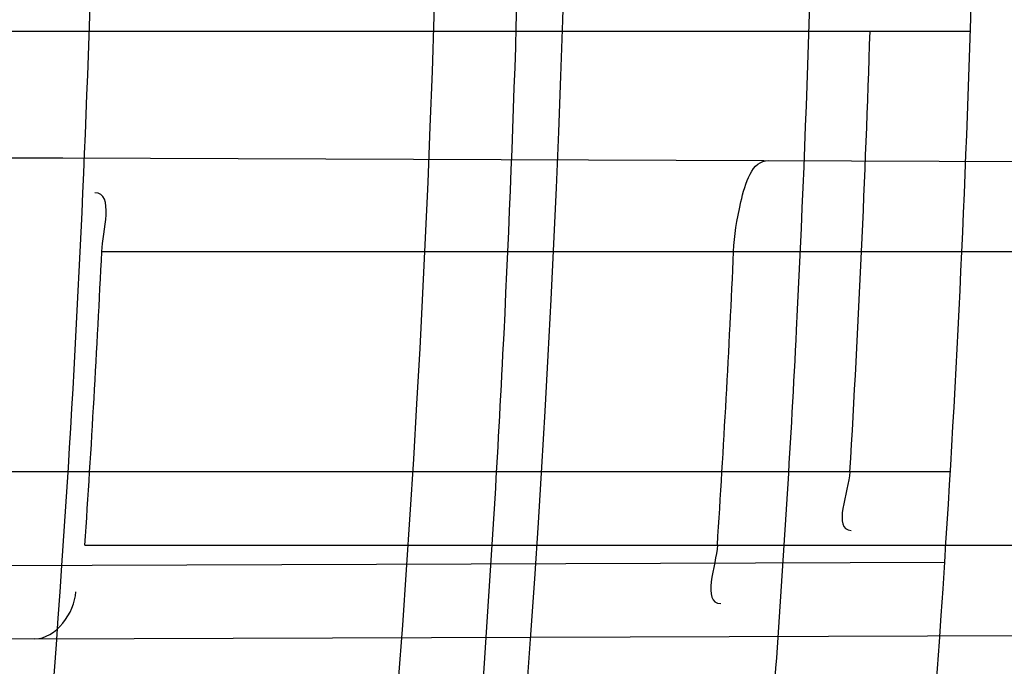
# Model space of a CAD drawing. Header units: millimetres. Extents: x 0 to 297, y 0 to 210.
# Tile 92 of 256: x 143.4917 to 143.5185, y 93.3781 to 93.3957. Entities that reach past the tile are written whole.
import ezdxf

# ---------------------------------------------------------------- set-up
doc = ezdxf.new("R2010")
doc.units = ezdxf.units.MM
doc.header["$LTSCALE"] = 16.335
doc.layers.get('0').update_dxf_attribs({"linetype": 'CONTINUOUS'})
for name, color, linetype in [('01_GLOBAL', 7, 'CONTINUOUS'), ('INTFCLR_1', 7, 'CONTINUOUS'), ('INTFCLR_144815', 7, 'CONTINUOUS')]:
    doc.layers.add(name, color=color, linetype=linetype)

msp = doc.modelspace()

# ---------------------------------------------------------------- linework, layer by layer
at = {"color": 7, "linetype": 'Continuous'}
msp.add_circle((144.2368034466, 92.193132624), 3.04, dxfattribs=at)
at = {"color": 9, "linetype": 'Continuous'}
msp.add_arc((144.2368034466, 92.193132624), 3.001038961, 92.9674534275, 177.0325465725, dxfattribs=at)
at = {"layer": '01_GLOBAL', "color": 7, "linetype": 'Continuous'}
msp.add_circle((144.2368034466, 92.193132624), 3.08, dxfattribs=at)
at = {"layer": 'INTFCLR_1', "color": 9, "linetype": 'Continuous'}
for p, q in [((143.4899738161, 93.39535628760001), (143.5175992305, 93.39535628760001)), ((143.4928620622, 93.3919031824), (143.5601343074, 93.39166835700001)), ((143.4939279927, 93.38935628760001), (143.5600134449, 93.38935628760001)), ((143.5170547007, 93.38335628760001), (143.4893922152, 93.38335628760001)), ((143.4934684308, 93.3813562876), (143.5596161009, 93.3813562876)), ((143.4899745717, 93.3807993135), (143.5169024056, 93.3808933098)), ((143.4921062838, 93.37880675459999), (143.5595071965, 93.37904202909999))]:
    msp.add_line(p, q, dxfattribs=at)
at = {"layer": 'INTFCLR_1', "color": 6, "linetype": 'Continuous'}
for p, q in [((143.4332187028, 93.39211137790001), (143.4928620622, 93.3919031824)), ((143.4921062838, 93.37880675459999), (143.4323080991, 93.3785980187))]:
    msp.add_line(p, q, dxfattribs=at)
for centre, radius, start, end in [((143.076579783, 93.4093562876), 0.4827613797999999, 270, 90.00000002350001), ((143.076579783, 93.4093562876), 0.4587930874, 270, 90.00000002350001), ((143.076579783, 93.4093562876), 0.417241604, 356.0768556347, 358.4266729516), ((143.076579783, 93.4093562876), 0.441241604, 356.3014783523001, 358.5013841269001), ((143.0769560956, 93.4093554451), 0.4381347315, 356.5980381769, 358.1689897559), ((143.075917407, 93.4093558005), 0.4184887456, 356.163688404, 357.2608001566), ((143.0771087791, 93.409355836), 0.4345008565, 356.3052585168, 357.3618125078)]:
    msp.add_arc(centre, radius, start, end, dxfattribs=at)
at = {"layer": 'INTFCLR_1', "color": 9, "linetype": 'Continuous'}
for centre, radius, start, end in [((143.0804918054, 93.4093570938), 0.4262183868, 346.8723352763, 13.1275089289), ((143.0804235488, 93.4093562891), 0.4227844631, 346.8756062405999, 13.1243934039), ((143.076579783, 93.4093562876), 0.441241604, 353.2935009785, 356.3014783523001), ((143.076579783, 93.4093562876), 0.417241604, 352.9174824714, 356.0768556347)]:
    msp.add_arc(centre, radius, start, end, dxfattribs=at)
for points, knots in [([(143.505791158, 93.2600745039), (143.5067409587, 93.2626590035), (143.5086022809, 93.26787776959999), (143.5121486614, 93.2784613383), (143.5179028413, 93.2974584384), (143.5232385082, 93.319755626), (143.5267617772, 93.3396835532), (143.5282429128, 93.3498591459), (143.5290073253, 93.35574456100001), (143.5307716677, 93.37052008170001), (143.5326049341, 93.3957667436), (143.5323109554, 93.4255533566), (143.5309256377, 93.444856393), (143.5300542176, 93.4537694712), (143.5294126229, 93.45969752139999), (143.5274302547, 93.4756973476), (143.5229291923, 93.50131752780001), (143.5164430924, 93.5263308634), (143.5118037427, 93.5411769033), (143.5100588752, 93.5464871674), (143.5074043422, 93.5543094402), (143.501415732, 93.57066310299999), (143.4910739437, 93.59466517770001), (143.4792964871, 93.6173411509), (143.4710860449, 93.6312983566), (143.4672487, 93.637511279), (143.4646994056, 93.64156113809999), (143.4578048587, 93.6522122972), (143.446251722, 93.6685591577), (143.4302039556, 93.688459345), (143.4166114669, 93.7033760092), (143.4071163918, 93.7129106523), (143.4018664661, 93.7179588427), (143.3945821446, 93.7247669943), (143.3843862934, 93.7336815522), (143.373349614, 93.7423309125), (143.3667450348, 93.7470278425), (143.3640805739, 93.74883137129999), (143.3625174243, 93.7498684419), (143.360134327, 93.7513983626), (143.3576340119, 93.7529030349), (143.3554317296, 93.7540584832), (143.3541938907, 93.75463331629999), (143.3532081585, 93.75498488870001), (143.3525262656, 93.7551440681), (143.3519536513, 93.75505755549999), (143.3518421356, 93.7545186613), (143.35211692, 93.75392300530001), (143.35259409, 93.7530975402), (143.3533650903, 93.7520584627), (143.354392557, 93.75079155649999), (143.3556852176, 93.7493056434), (143.3572290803, 93.7475999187), (143.358673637, 93.7460457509), (143.3599466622, 93.7446920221), (143.3621637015, 93.7423493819), (143.3658426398, 93.73850358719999), (143.3733257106, 93.73065133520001), (143.3814986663, 93.7218418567), (143.3889438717, 93.71342202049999), (143.3935459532, 93.708067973), (143.4009463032, 93.699278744), (143.4122758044, 93.6850353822), (143.4271285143, 93.6643128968), (143.4378788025, 93.6473958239), (143.4449171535, 93.6353542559), (143.4496927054, 93.62688497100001), (143.457931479, 93.6114260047), (143.4689344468, 93.588081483), (143.4765250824, 93.5686183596), (143.480055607, 93.5585271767)], [0, 0, 0, 0, 0.0103790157, 0.0208837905, 0.0420711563, 0.0851838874, 0.1071959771, 0.1183352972, 0.1239410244, 0.1295662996, 0.174425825, 0.2192336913, 0.2417180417, 0.247353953, 0.2529903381, 0.2641931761, 0.3081223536, 0.3509244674, 0.3614867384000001, 0.3667496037, 0.3719933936, 0.3926231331, 0.4323811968, 0.4704128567, 0.4888542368, 0.4934078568, 0.4979383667, 0.5068920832, 0.5412323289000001, 0.5733304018, 0.6031976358, 0.6172527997, 0.6240454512, 0.6306500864, 0.6548352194, 0.6750684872, 0.6834752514, 0.6853781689, 0.6871962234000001, 0.6905460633, 0.6960524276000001, 0.6981915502, 0.6999110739, 0.7012078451, 0.7020914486, 0.7026255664, 0.703100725, 0.7038824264, 0.7050749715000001, 0.7066970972, 0.7087489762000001, 0.7112252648, 0.7141188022, 0.7174211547, 0.7192230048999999, 0.7211233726, 0.7295789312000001, 0.7392839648, 0.7620096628, 0.7748693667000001, 0.7816473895, 0.7886214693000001, 0.8181786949, 0.8502212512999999, 0.8846823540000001, 0.8936821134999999, 0.9027944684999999, 0.9213301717, 0.9597016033, 1, 1, 1, 1]), ([(143.3574002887, 93.7533562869), (143.3579828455, 93.753356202), (143.360948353, 93.7521830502), (143.3643531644, 93.7501915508), (143.3676585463, 93.7481125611), (143.3692467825, 93.74707786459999), (143.3719545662, 93.74527944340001), (143.378664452, 93.7405994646), (143.3898825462, 93.7319854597), (143.4002548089, 93.7231045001), (143.4076654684, 93.7163228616), (143.4130031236, 93.71129788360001), (143.422653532, 93.7018115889), (143.4364709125, 93.68697153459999), (143.4527894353, 93.66717079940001), (143.4645442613, 93.65089855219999), (143.4715593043, 93.6402954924), (143.474151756, 93.63626614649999), (143.4780526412, 93.63008701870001), (143.4863962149, 93.616211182), (143.4983688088, 93.5936629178), (143.5088888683, 93.5697819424), (143.5149812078, 93.55350851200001), (143.5176807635, 93.5457272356), (143.5194547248, 93.5404463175), (143.524169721, 93.5256878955), (143.5307635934, 93.5008186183), (143.5353421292, 93.4753316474), (143.5373581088, 93.459416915), (143.5380104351, 93.45352171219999), (143.5388963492, 93.444658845), (143.5403047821, 93.42546452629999), (143.5406037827, 93.3958405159), (143.5387395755, 93.3707344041), (143.5369460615, 93.35604353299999), (143.5361688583, 93.3501906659), (143.5346627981, 93.3400704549), (143.5310794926, 93.320247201), (143.5256534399, 93.29807146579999), (143.5198047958, 93.2791850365), (143.5161994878, 93.2686605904), (143.5143072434, 93.26347094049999), (143.5133416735, 93.2609008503)], [0, 0, 0, 0, 0.0031306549, 0.0166311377, 0.0214593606, 0.0240790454, 0.0268205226, 0.0389267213, 0.0680356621, 0.1027866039, 0.1122691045, 0.1220183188, 0.1421809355, 0.1849822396, 0.2309158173, 0.2799873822, 0.2927706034, 0.2992370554, 0.3057353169, 0.3320403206, 0.3862319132, 0.4428084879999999, 0.4721383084, 0.4795908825, 0.487069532, 0.5020757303, 0.5628487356, 0.6251729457, 0.6410612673, 0.6490543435, 0.6570463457, 0.6889269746, 0.7524526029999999, 0.8160592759, 0.8240370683, 0.8319876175, 0.8477879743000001, 0.8790177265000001, 0.9402188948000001, 0.970317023, 0.9852457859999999, 1, 1, 1, 1]), ([(143.480055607, 93.5585271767), (143.4837259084, 93.5480364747), (143.4903909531, 93.5264789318), (143.4967360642, 93.4987698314), (143.4998687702, 93.480263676), (143.5011284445, 93.4715333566), (143.5019170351, 93.4656589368), (143.5038463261, 93.4494766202), (143.5057008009, 93.4227915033), (143.5054397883, 93.39601168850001), (143.5044671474, 93.37963975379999), (143.504022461, 93.3736652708), (143.5032714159, 93.3647734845), (143.5012002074, 93.34583974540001), (143.4963788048, 93.31729318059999), (143.49048443, 93.2935876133), (143.4864832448, 93.279982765), (143.4848602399, 93.2746477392), (143.4819377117, 93.26549629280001), (143.4757637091, 93.2478316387), (143.4658991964, 93.2237526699), (143.4557508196, 93.2030768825), (143.4492053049, 93.1910087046), (143.4468307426, 93.1867521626), (143.4433023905, 93.1805423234), (143.4357024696, 93.1677434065), (143.4236423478, 93.1493254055), (143.4088585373, 93.1292209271), (143.3981978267, 93.1161056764), (143.3920521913, 93.10890703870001), (143.3897353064, 93.10622028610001), (143.3858253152, 93.1017514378), (143.3786022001, 93.09371030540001), (143.3707422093, 93.0853343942), (143.3636495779, 93.0779186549), (143.3593994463, 93.0734576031), (143.3560255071, 93.0698150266), (143.3538487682, 93.0672934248), (143.3526496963, 93.0656994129), (143.3521523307, 93.0648535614), (143.3518509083, 93.0642467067), (143.3519780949, 93.06345700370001), (143.3536612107, 93.06380038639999), (143.3555127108, 93.06468782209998), (143.3588652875, 93.0665002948), (143.3620632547, 93.0685373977), (143.3646891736, 93.0702872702), (143.3663741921, 93.0714458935), (143.3692060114, 93.0734278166), (143.3737350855, 93.0767437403), (143.3800639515, 93.0816635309), (143.3895251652, 93.0894491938), (143.3979931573, 93.09704369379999), (143.4054028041, 93.1041496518), (143.4107134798, 93.1093907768), (143.4202844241, 93.1192590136), (143.4339256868, 93.13464747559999), (143.4499433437, 93.1551077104), (143.4614126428, 93.1718688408), (143.4682300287, 93.1827697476), (143.4707469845, 93.1869112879), (143.4745342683, 93.1932658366), (143.4826220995, 93.2075340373), (143.4941655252, 93.2306938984), (143.5021068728, 93.2500492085), (143.505791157, 93.2600745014)], [0, 0, 0, 0, 0.0419354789, 0.08505031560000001, 0.1071497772, 0.1127379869, 0.1183317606, 0.1295131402, 0.1742263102, 0.2191466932, 0.230445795, 0.2361065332, 0.241751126, 0.2641147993, 0.3079545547, 0.3508736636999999, 0.3561840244, 0.3614616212, 0.3719139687, 0.3924297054, 0.4320526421, 0.4700131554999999, 0.4792642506, 0.483852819, 0.4884035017, 0.5062126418, 0.5400088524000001, 0.5714206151, 0.6003317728, 0.6037560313, 0.6071340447, 0.6137178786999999, 0.6261602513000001, 0.6479155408, 0.6570536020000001, 0.6648783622, 0.6711643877, 0.6757843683, 0.6774462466, 0.6786751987, 0.6794900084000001, 0.6799813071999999, 0.6813020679, 0.6842478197, 0.6888651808, 0.6950795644, 0.6987591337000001, 0.70073729, 0.7027989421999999, 0.7117993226, 0.7219139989, 0.7330405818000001, 0.7580265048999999, 0.7648041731, 0.7717766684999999, 0.7861782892, 0.816667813, 0.8493175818, 0.8841610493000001, 0.8932352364, 0.8978283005, 0.9024468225, 0.9211469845, 0.9596997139, 1, 1, 1, 1]), ([(143.3574002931, 93.0653562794), (143.3572429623, 93.0653562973), (143.3568577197, 93.0654322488), (143.3568775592, 93.06612476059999), (143.3572897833, 93.0668372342), (143.3580025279, 93.06789625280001), (143.3590890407, 93.0692141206), (143.3605161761, 93.0708335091), (143.3622809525, 93.072732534), (143.364262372, 93.0748061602), (143.366417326, 93.0770245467), (143.3695810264, 93.08025667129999), (143.3761156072, 93.0869122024), (143.384127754, 93.09523631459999), (143.391492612, 93.1032318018), (143.3954790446, 93.1076756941), (143.3978410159, 93.1103473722), (143.4041032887, 93.11750254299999), (143.4149655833, 93.130539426), (143.4300350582, 93.1505356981), (143.4423327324, 93.1688638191), (143.4500842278, 93.18160511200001), (143.4536819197, 93.18778553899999), (143.4561024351, 93.19202072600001), (143.4627716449, 93.20402316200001), (143.4731139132, 93.2245897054), (143.4831746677, 93.2485613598), (143.4894718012, 93.2661502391), (143.4924519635, 93.2752607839), (143.4941067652, 93.2805713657), (143.4981845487, 93.2941079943), (143.5041933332, 93.3176982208), (143.5091109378, 93.34612180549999), (143.5112232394, 93.3649740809), (143.5119890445, 93.3738262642), (143.5124424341, 93.37977367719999), (143.5134340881, 93.3960708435), (143.5137003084, 93.4227328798), (143.5118091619, 93.4492982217), (143.5098423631, 93.46540487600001), (143.5090383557, 93.47125249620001), (143.5077538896, 93.4799440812), (143.5045588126, 93.4983716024), (143.498087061, 93.52596105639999), (143.4912937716, 93.5474097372), (143.4875537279, 93.5578460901)], [0, 0, 0, 0, 0.0008731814, 0.0017184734, 0.0032338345, 0.0055641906, 0.008732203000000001, 0.0127298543, 0.0175349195, 0.0231216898, 0.028646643, 0.0346996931, 0.0482229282, 0.0804128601, 0.09881585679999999, 0.1085510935, 0.1135452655, 0.1186072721, 0.1613234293, 0.207686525, 0.2575125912, 0.2837456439, 0.2904463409, 0.297201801, 0.3108185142, 0.3666506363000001, 0.4248611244, 0.4549770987, 0.470314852, 0.4780577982, 0.4858479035, 0.548777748, 0.6130125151, 0.6457681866, 0.6540348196, 0.6623247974, 0.6788712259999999, 0.7446474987, 0.8101274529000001, 0.8265054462, 0.8346996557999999, 0.8428862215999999, 0.8752668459, 0.9384715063, 1, 1, 1, 1])]:
    msp.add_open_spline(points, degree=3, knots=knots, dxfattribs=at)
at = {"layer": 'INTFCLR_1', "color": 6, "linetype": 'Continuous'}
for points, knots in [([(143.391388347, 93.7533562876), (143.3904120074, 93.7533562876), (143.3921762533, 93.7499955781), (143.3936912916, 93.7481416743), (143.3961672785, 93.74488846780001), (143.3992225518, 93.74120886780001), (143.403128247, 93.736512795), (143.4076936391, 93.73105931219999), (143.4125904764, 93.7251278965), (143.4174256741, 93.7191674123), (143.4219266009, 93.7134900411), (143.4260587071, 93.708161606), (143.4298162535, 93.70320548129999), (143.4332121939, 93.6986295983), (143.4362702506, 93.6944235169), (143.4390204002, 93.69056916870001), (143.4414908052, 93.687044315), (143.44370074, 93.6838395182), (143.4456749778, 93.6809337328), (143.4474377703, 93.67830292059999), (143.4490168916, 93.6759165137), (143.4504211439, 93.6737705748), (143.4516679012, 93.67184551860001), (143.4527743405, 93.67012138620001), (143.4537663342, 93.6685626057), (143.4546489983, 93.6671650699), (143.4556772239, 93.66552631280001), (143.456672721, 93.66392530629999), (143.4576979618, 93.66226084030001), (143.4585721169, 93.66083168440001), (143.4595323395, 93.65924962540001), (143.4605887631, 93.6574940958), (143.4617562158, 93.65553545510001), (143.4630444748, 93.65335047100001), (143.464465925, 93.65090949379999), (143.4660286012, 93.6481892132), (143.4677482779, 93.64514958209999), (143.4696392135, 93.6417492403), (143.4717186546, 93.63793570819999), (143.4740086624, 93.6336424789), (143.4765248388, 93.62880536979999), (143.4792812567, 93.62335013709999), (143.4822951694, 93.61718591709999), (143.4855914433, 93.610185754), (143.4891913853, 93.6021966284), (143.4931140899, 93.59302320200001), (143.4973740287, 93.58243061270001), (143.5019825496, 93.5700832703), (143.5068772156, 93.55569758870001), (143.5117345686, 93.53967004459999), (143.5162134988, 93.5226760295), (143.5200746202, 93.5054858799), (143.5232856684, 93.4882487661), (143.5258459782, 93.471032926), (143.5277689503, 93.4538356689), (143.5290609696, 93.4366975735), (143.529733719, 93.4196019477), (143.5297948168, 93.4025757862), (143.5292510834, 93.38560341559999), (143.5281065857, 93.3686870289), (143.5263644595, 93.3518401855), (143.5240214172, 93.3350289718), (143.5210770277, 93.31827583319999), (143.5175167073, 93.30154440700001), (143.5133376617, 93.28485591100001), (143.5085942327, 93.268441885), (143.5035656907, 93.2530998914), (143.4986112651, 93.23947982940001), (143.4940105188, 93.2278474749), (143.4897809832, 93.2178519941), (143.485903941, 93.2091976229), (143.4823616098, 93.2016588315), (143.4791285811, 93.19505078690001), (143.4761817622, 93.1892359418), (143.4734988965, 93.1841024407), (143.4710647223, 93.1795662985), (143.4688610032, 93.1755541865), (143.466865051, 93.1719939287), (143.4650570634, 93.1688259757), (143.4634184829, 93.16599997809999), (143.461937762, 93.1634824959), (143.4606041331, 93.16124327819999), (143.4594032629, 93.15924877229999), (143.4583170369, 93.15746207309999), (143.457331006, 93.1558543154), (143.4564183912, 93.15437798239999), (143.4555069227, 93.15291457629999), (143.4545265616, 93.151352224), (143.4534184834, 93.14960100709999), (143.4521719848, 93.1476496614), (143.4507682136, 93.14547482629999), (143.4491853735, 93.14305109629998), (143.4474055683, 93.1403597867), (143.4454085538, 93.13738261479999), (143.4431685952, 93.1340952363), (143.4406602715, 93.13047449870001), (143.4378551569, 93.12649963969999), (143.4347311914, 93.1221597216), (143.4312583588, 93.1174362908), (143.4274059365, 93.11231294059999), (143.4231637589, 93.1068033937), (143.4185304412, 93.1009244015), (143.4135422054, 93.0947465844), (143.408452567, 93.0885653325), (143.4036878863, 93.08286772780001), (143.3995946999, 93.07795220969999), (143.3963986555, 93.0741115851), (143.3938021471, 93.0707181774), (143.3922373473, 93.06880673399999), (143.3903920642, 93.0653562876), (143.391388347, 93.0653562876)], [0, 0, 0, 0, 0.0038604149, 0.007501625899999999, 0.0124785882, 0.0188917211, 0.0268498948, 0.0364677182, 0.0470694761, 0.05724446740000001, 0.066818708, 0.0757144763, 0.0839053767, 0.0914099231, 0.0982451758, 0.1044667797, 0.1101313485, 0.11526428, 0.1198589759, 0.1240215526, 0.1277856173, 0.1311734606, 0.1341617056, 0.1368541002, 0.1392736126, 0.1414672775, 0.143389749, 0.1469230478, 0.1489215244, 0.1511192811, 0.1535471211, 0.1562389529, 0.1592204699, 0.1625628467, 0.1662680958, 0.1703891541, 0.1749670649, 0.1800767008, 0.1857729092, 0.1921414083, 0.199315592, 0.2073311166, 0.2163077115, 0.2264451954, 0.2379233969, 0.2509534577, 0.2658909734, 0.2830621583, 0.3030578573, 0.3259639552, 0.3492662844, 0.3725305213, 0.3956109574, 0.4185782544, 0.4413347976, 0.4640172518, 0.4865192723, 0.5089682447, 0.5313242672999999, 0.5536477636, 0.5759939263, 0.5982772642, 0.6207472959, 0.6432362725, 0.6658996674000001, 0.6887559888, 0.7107777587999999, 0.7297237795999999, 0.7460531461, 0.7602331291, 0.7726347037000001, 0.7835467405, 0.7931663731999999, 0.8017211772, 0.8093215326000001, 0.8160683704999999, 0.8220757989, 0.8274205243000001, 0.8322066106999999, 0.8364980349, 0.8403367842, 0.8437547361, 0.8468031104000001, 0.8495420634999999, 0.8520223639, 0.8542604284, 0.8564046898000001, 0.8588391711, 0.861553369, 0.8645986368, 0.8679945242, 0.8717882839, 0.8760445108, 0.8807522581, 0.8859628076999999, 0.8917731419, 0.8981681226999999, 0.9051985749, 0.9129160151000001, 0.9213486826, 0.9305434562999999, 0.9404096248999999, 0.9509435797, 0.9619432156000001, 0.9720502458, 0.9803711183, 0.9870628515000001, 0.9922716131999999, 0.9960607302, 1, 1, 1, 1]), ([(143.3913883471, 93.0653562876), (143.3925009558, 93.0653562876), (143.3944304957, 93.0666565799), (143.3973970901, 93.0684425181), (143.4007982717, 93.07091395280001), (143.4050037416, 93.07413406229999), (143.4100111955, 93.07824530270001), (143.4155298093, 93.08303751), (143.4211292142, 93.0881607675), (143.4264144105, 93.0932249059), (143.43125736, 93.0980502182), (143.4356657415, 93.10260404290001), (143.4396603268, 93.1068634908), (143.4432708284, 93.1108234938), (143.4465216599, 93.11448276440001), (143.4494397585, 93.1178438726), (143.4520627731, 93.1209293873), (143.4544121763, 93.1237459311), (143.456513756, 93.1263080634), (143.4583900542, 93.12863120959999), (143.4600695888, 93.13073982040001), (143.4615949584, 93.1326788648), (143.4630975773, 93.13461062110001), (143.4646983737, 93.1366936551), (143.4663978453, 93.1389353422), (143.4680793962, 93.14118497), (143.4697311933, 93.1434241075), (143.4714499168, 93.1457859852), (143.4733525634, 93.1484399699), (143.4754791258, 93.1514562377), (143.477855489, 93.15489250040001), (143.4805066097, 93.1588113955), (143.4834545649, 93.163277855), (143.4867221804, 93.1683718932), (143.4903444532, 93.1742054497), (143.4943554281, 93.18090734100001), (143.4987865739, 93.1886348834), (143.5036710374, 93.1975962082), (143.5090369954, 93.2080352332), (143.5149200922, 93.22031723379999), (143.5212054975, 93.234617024), (143.5274896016, 93.2504853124), (143.5333654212, 93.2672157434), (143.5385840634, 93.28417448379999), (143.543100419, 93.30119588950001), (143.5469295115, 93.31826170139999), (143.5500694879, 93.3352816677), (143.5525457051, 93.3523020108), (143.5543635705, 93.36925021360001), (143.5555404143, 93.3861532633), (143.5560867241, 93.4029944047), (143.5560112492, 93.4197765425), (143.5553196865, 93.436509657), (143.5540157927, 93.4531831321), (143.5520992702, 93.46980412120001), (143.5495685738, 93.4863701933), (143.5464237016, 93.5028559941), (143.5426520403, 93.51929845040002), (143.5382472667, 93.5356769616), (143.5331875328, 93.5520104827), (143.527486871, 93.5682159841), (143.5213730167, 93.5836821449), (143.515238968, 93.5976906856), (143.5094946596, 93.6097472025), (143.5042564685, 93.6200023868), (143.4994933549, 93.6288052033), (143.4951738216, 93.63640014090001), (143.4912628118, 93.642992), (143.4877284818, 93.6487368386), (143.4845342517, 93.6537660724), (143.4816534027, 93.65817529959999), (143.4790579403, 93.662051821), (143.4767281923, 93.6654573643), (143.4746357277, 93.668457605), (143.472765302, 93.67109499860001), (143.4710870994, 93.67342680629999), (143.46957943, 93.6754943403), (143.4681380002, 93.6774474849), (143.4666395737, 93.67945477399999), (143.4649885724, 93.68163852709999), (143.463288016, 93.68385659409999), (143.4615819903, 93.6860513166), (143.4598543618, 93.68824549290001), (143.4579581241, 93.69062033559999), (143.4558400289, 93.69323162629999), (143.4534675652, 93.6961063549), (143.4508179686, 93.6992567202), (143.447859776, 93.7026992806), (143.4445666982, 93.7064428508), (143.4409044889, 93.71049854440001), (143.4368464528, 93.7148646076), (143.4323696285, 93.7195302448), (143.4274456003, 93.7244775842), (143.4220754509, 93.7296631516), (143.4163486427, 93.7349445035), (143.410661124, 93.73991840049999), (143.4054543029, 93.74422210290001), (143.4010724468, 93.7475953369), (143.3975442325, 93.7501732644), (143.3944939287, 93.7520163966), (143.3925216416, 93.7533562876), (143.3913883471, 93.7533562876)], [0, 0, 0, 0, 0.0042187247, 0.0081401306, 0.0133978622, 0.0200459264, 0.0282638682, 0.0379443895, 0.0477615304, 0.05703690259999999, 0.0656973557, 0.0736821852, 0.0810680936, 0.0878383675, 0.0940009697, 0.0996271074, 0.1047154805, 0.1093563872, 0.1135342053, 0.1172803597, 0.1206792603, 0.1237557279, 0.1266349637, 0.1299589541, 0.1337168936, 0.1373013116, 0.1406085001, 0.1442672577, 0.148377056, 0.1529904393, 0.1582606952, 0.164218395, 0.1709303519, 0.1785521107, 0.1871652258, 0.1969659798, 0.2081658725, 0.2209392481, 0.2356613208, 0.2526660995, 0.2725685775, 0.2948769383, 0.3173640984, 0.3397873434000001, 0.3621386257, 0.3841211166, 0.4060891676, 0.4277469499, 0.4493218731, 0.470705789, 0.4919793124, 0.5131981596, 0.5343255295, 0.5554668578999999, 0.5765984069, 0.5977513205, 0.6189954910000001, 0.6402209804, 0.6617015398, 0.6832900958, 0.7050415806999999, 0.7268239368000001, 0.7463339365, 0.7630160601, 0.7774553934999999, 0.7899931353, 0.8009638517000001, 0.8105830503, 0.8190545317, 0.8265380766, 0.8331730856, 0.8390248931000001, 0.8442268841, 0.8488182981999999, 0.8528943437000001, 0.8564866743, 0.8597116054, 0.8625968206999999, 0.8656908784, 0.8692094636, 0.8729771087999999, 0.8762884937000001, 0.879749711, 0.8835661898, 0.8878115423, 0.8924986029, 0.8976989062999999, 0.9034198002, 0.9097088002, 0.9166034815, 0.9241390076, 0.9323094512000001, 0.9411199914, 0.9506041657, 0.9606137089, 0.9706541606, 0.9792553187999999, 0.9862062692, 0.9916647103, 0.9957028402, 1, 1, 1, 1]), ([(143.511149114, 93.38935628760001), (143.5111700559, 93.3898107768), (143.5112826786, 93.39058425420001), (143.5116479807, 93.39183760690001), (143.51210059, 93.39183602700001)], [0, 0, 0, 0, 0.5012997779, 1, 1, 1, 1])]:
    msp.add_open_spline(points, degree=3, knots=knots, dxfattribs=at)
for points in [[(143.4939279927, 93.38935628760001), (143.4939536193, 93.38989190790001), (143.4942776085, 93.3909522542), (143.4937413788, 93.390954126)], [(143.5143187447, 93.38335628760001), (143.5142872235, 93.38282597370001), (143.5138246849, 93.3817611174), (143.5143559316, 93.3817629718)], [(143.5107065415, 93.3813562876), (143.5106724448, 93.38082826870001), (143.5102685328, 93.3797697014), (143.5107976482, 93.3797715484)], [(143.4921062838, 93.37880675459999), (143.4926724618, 93.378808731), (143.493186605, 93.37952038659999), (143.4932244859, 93.38008529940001)]]:
    msp.add_open_spline(points, degree=3, dxfattribs=at)
at = {"layer": 'INTFCLR_144815', "color": 6, "linetype": 'Continuous'}
for radius in [0.5104906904, 0.4864760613]:
    msp.add_circle((143.076579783, 93.4093562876), radius, dxfattribs=at)
for radius, start, end in [(0.7037433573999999, 313.9937911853, 154.5150993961), (0.6797433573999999, 312.9543589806, 154.5144414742), (0.6572577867, 282.2440355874, 71.2863570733), (0.5186031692, 308.490992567, 51.50900743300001), (0.5426177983, 316.9838592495, 43.0161407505), (0.5120146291, 313.9992414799, 46.00075850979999)]:
    msp.add_arc((143.076579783, 93.4093562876), radius, start, end, dxfattribs=at)
at = {"layer": 'INTFCLR_144815', "color": 9, "linetype": 'Continuous'}
for centre, radius, start, end in [((143.076579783, 93.4093562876), 0.6528896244, 292.4997540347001, 54.0964566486), ((143.0765826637, 93.40935763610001), 0.5889741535, 292.4997540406, 54.09645665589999), ((143.076579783, 93.4093562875), 0.5277450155, 314.0862202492, 45.9137797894), ((143.076579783, 93.4093562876), 0.5151250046, 313.8592910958, 46.1407088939), ((143.076579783, 93.4093562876), 0.5117547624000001, 314.0319604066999, 45.9680396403), ((143.0765797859, 93.4093562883), 0.5790372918, 311.2505121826, 12.701512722)]:
    msp.add_arc(centre, radius, start, end, dxfattribs=at)
at = {"layer": 'INTFCLR_144815', "color": 6, "linetype": 'Continuous'}
for points, knots in [([(143.433067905, 93.05335642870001), (143.4328265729, 93.0533608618), (143.4324756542, 93.05418000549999), (143.4330197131, 93.0549083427), (143.4334366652, 93.0557926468), (143.4339703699, 93.0566454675), (143.4346161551, 93.0576462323), (143.4354019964, 93.05878669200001), (143.4363208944, 93.0600751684), (143.4373778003, 93.0615151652), (143.4385738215, 93.0631125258), (143.4399109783, 93.0648725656), (143.441391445, 93.0668020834), (143.4430186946, 93.0689099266), (143.4447956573, 93.07120496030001), (143.4467226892, 93.0736934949), (143.4487964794, 93.0763779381), (143.4510117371, 93.0792588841), (143.4533657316, 93.0823409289), (143.4558612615, 93.0856367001), (143.4585019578, 93.0891610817), (143.461284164, 93.0929204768), (143.4641988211, 93.0969147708), (143.4672349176, 93.10114163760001), (143.4703835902, 93.1056021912), (143.473633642, 93.1102946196), (143.4769725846, 93.1152153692), (143.4803867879, 93.12035908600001), (143.4838617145, 93.12571866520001), (143.4873822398, 93.131285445), (143.4909329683, 93.1370494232), (143.4944985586, 93.1429995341), (143.4980640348, 93.1491239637), (143.5016150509, 93.155410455), (143.5051380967, 93.1618465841), (143.508620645, 93.1684199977), (143.5120512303, 93.1751185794), (143.5154195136, 93.18193063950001), (143.5187162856, 93.18884502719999), (143.5219334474, 93.1958512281), (143.5250639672, 93.2029394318), (143.5281017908, 93.21010051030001), (143.5310417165, 93.21732590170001), (143.5338798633, 93.22460897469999), (143.5366072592, 93.2319283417), (143.5392210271, 93.2392754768), (143.5417223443, 93.24665218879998), (143.5441140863, 93.2540675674), (143.5463966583, 93.26152417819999), (143.5485670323, 93.2690127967), (143.5506238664, 93.27652910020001), (143.5525648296, 93.2840635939), (143.5543887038, 93.29160910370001), (143.5560958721, 93.29916427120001), (143.5576869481, 93.306728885), (143.5591625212, 93.3143029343), (143.5605229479, 93.32188557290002), (143.5617683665, 93.3294747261), (143.5628989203, 93.3370678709), (143.5639149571, 93.34466347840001), (143.5648169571, 93.352261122), (143.5656053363, 93.35986024), (143.5662804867, 93.3674604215), (143.5668427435, 93.3750611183), (143.5672924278, 93.38266226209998), (143.5676297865, 93.39026356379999), (143.5678550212, 93.3978650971), (143.5679682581, 93.4054666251), (143.5679695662, 93.4130682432), (143.567858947, 93.4206697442), (143.5676363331, 93.4282712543), (143.5673015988, 93.4358725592), (143.5668545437, 93.44347370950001), (143.5662949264, 93.4510743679), (143.5656224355, 93.45867440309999), (143.5648367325, 93.466273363), (143.5639374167, 93.4738709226), (143.5629240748, 93.4814664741), (143.5617962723, 93.4890592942), (143.5605535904, 93.4966483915), (143.5591956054, 93.50423272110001), (143.5577218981, 93.5118111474), (143.5561322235, 93.5193816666), (143.5544265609, 93.52694151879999), (143.5526049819, 93.5344880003), (143.5506674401, 93.5420191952), (143.5486137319, 93.5495338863), (143.5464439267, 93.5570299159), (143.5441586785, 93.56450343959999), (143.5417591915, 93.57194952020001), (143.5392470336, 93.579362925), (143.5366239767, 93.5867386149), (143.5338923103, 93.5940709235), (143.5310549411, 93.6013534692), (143.5281154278, 93.6085792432), (143.525078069, 93.6157405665), (143.5219479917, 93.6228290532), (143.5187312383, 93.6298355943), (143.5154348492, 93.6367503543), (143.512066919, 93.6435628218), (143.5086366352, 93.65026188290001), (143.5051543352, 93.6568358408), (143.5016314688, 93.6632725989), (143.4980805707, 93.66955978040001), (143.4945151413, 93.67568497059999), (143.4909495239, 93.6816359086), (143.4873986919, 93.6874007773), (143.4838779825, 93.6929685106), (143.480402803, 93.6983290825), (143.4769882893, 93.7034738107), (143.4736489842, 93.7083955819), (143.4703985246, 93.71308903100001), (143.4672493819, 93.7175506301), (143.464212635, 93.721778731), (143.4612978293, 93.72577350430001), (143.4585129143, 93.72953680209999), (143.4558642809, 93.73307192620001), (143.4533568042, 93.73638343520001), (143.450993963, 93.73947689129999), (143.4487779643, 93.74235864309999), (143.4467099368, 93.7450355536), (143.444790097, 93.7475147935), (143.4430178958, 93.7498036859), (143.4413922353, 93.7519094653), (143.4399116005, 93.7538391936), (143.4385741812, 93.7555995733), (143.4373781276, 93.7571969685), (143.4363211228, 93.75863709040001), (143.4354021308, 93.7599256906), (143.4346162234, 93.76106624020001), (143.4339704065, 93.7620670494), (143.4334366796, 93.7629199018), (143.4330197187, 93.7638042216), (143.4324756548, 93.76453256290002), (143.4328265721, 93.76535171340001), (143.433067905, 93.7653561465)], [0, 0, 0, 0, 0.0009310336, 0.002365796, 0.0034193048, 0.0047077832, 0.006237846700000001, 0.0080159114, 0.0100484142, 0.0123424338, 0.0149055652, 0.0177455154, 0.0208683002, 0.0242865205, 0.0280168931, 0.0320641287, 0.03642688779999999, 0.0411013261, 0.0460820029, 0.0513859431, 0.0570470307, 0.0630689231, 0.0694259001, 0.0761196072, 0.0831428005, 0.0904858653, 0.0981365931, 0.1060799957, 0.1142989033, 0.1227742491, 0.1314855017, 0.1404113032, 0.1495299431, 0.1588198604, 0.1682601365, 0.1778307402, 0.1875127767, 0.1972886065, 0.2071421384, 0.2170587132, 0.2270251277, 0.2370298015, 0.2470622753, 0.2571128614, 0.2671789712, 0.2771901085, 0.2871913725, 0.2972229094, 0.3072428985, 0.3172696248, 0.3272959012, 0.3372999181, 0.3472797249, 0.3572378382, 0.3671756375, 0.3770956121, 0.3870009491, 0.3968896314, 0.4067592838, 0.416611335, 0.4264476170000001, 0.4362699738, 0.4460792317, 0.4558777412, 0.465666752, 0.475448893, 0.4852256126, 0.4949995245, 0.5047720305, 0.5145458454, 0.5243224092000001, 0.5341044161, 0.5438932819, 0.5536914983, 0.5635002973, 0.5733219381, 0.5831577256, 0.5930094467, 0.6028783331, 0.6127653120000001, 0.6226711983, 0.6325970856, 0.6425436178, 0.6525082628, 0.6624891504, 0.6724871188, 0.6825027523, 0.6925369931, 0.7025869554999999, 0.7126463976, 0.7227116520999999, 0.7327783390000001, 0.742840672, 0.7528920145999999, 0.7629245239, 0.772929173, 0.7828957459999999, 0.7928124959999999, 0.8026662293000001, 0.8124423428, 0.8221246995, 0.8316958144, 0.8411366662, 0.8504272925, 0.8595467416, 0.8684734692, 0.8771857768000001, 0.8856622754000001, 0.8938824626, 0.9018271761, 0.9094792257, 0.9168237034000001, 0.923848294, 0.9305435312, 0.93690291, 0.9429227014, 0.9486018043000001, 0.9539413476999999, 0.9589446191, 0.9636165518, 0.9679634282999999, 0.9719924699, 0.9757115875, 0.9791292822, 0.9822538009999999, 0.9850935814, 0.9876568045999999, 0.9899510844, 0.9919838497, 0.9937619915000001, 0.9952921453, 0.9965806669, 0.997634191, 0.9990689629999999, 1, 1, 1, 1]), ([(143.4446760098, 93.7533562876), (143.4444338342, 93.7533562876), (143.4440805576, 93.75253066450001), (143.4445966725, 93.7517896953), (143.4449904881, 93.75088623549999), (143.4454977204, 93.7500149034), (143.4461122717, 93.74899220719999), (143.4468609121, 93.74782675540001), (143.4477365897, 93.7465104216), (143.4487436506, 93.7450401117), (143.4498827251, 93.7434103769), (143.4511555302, 93.7416160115), (143.4525633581, 93.7396511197), (143.4541073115, 93.73750968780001), (143.455788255, 93.73518529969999), (143.4576064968, 93.7326716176), (143.4595619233, 93.72996211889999), (143.4616535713, 93.7270506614), (143.4638797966, 93.723931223), (143.4662378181, 93.72059853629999), (143.4687238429, 93.7170479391), (143.4713327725, 93.713275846), (143.4740582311, 93.7092797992), (143.4768924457, 93.70505877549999), (143.4798262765, 93.700613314), (143.4828493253, 93.695945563), (143.4859500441, 93.6910593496), (143.4891159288, 93.6859601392), (143.492333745, 93.6806549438), (143.4955897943, 93.67515215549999), (143.4988701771, 93.6694613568), (143.5021610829, 93.6635930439), (143.5054490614, 93.6575583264), (143.5087212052, 93.6513687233), (143.5119653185, 93.64503593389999), (143.5151700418, 93.6385716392), (143.5183249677, 93.631987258), (143.5214206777, 93.6252938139), (143.5244487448, 93.61850183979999), (143.5274017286, 93.6116212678), (143.5302731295, 93.6046613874), (143.5330572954, 93.59763091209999), (143.5357494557, 93.59053772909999), (143.5383454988, 93.5833892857), (143.5408421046, 93.5761920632), (143.5432363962, 93.56895237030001), (143.5455261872, 93.5616754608), (143.547709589, 93.55436655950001), (143.5497852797, 93.5470298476), (143.551752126, 93.53966957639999), (143.5536094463, 93.5322889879), (143.5553566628, 93.5248914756), (143.5569935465, 93.5174794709), (143.5585198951, 93.51005568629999), (143.559935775, 93.50262189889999), (143.5612412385, 93.4951802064), (143.562436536, 93.48773178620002), (143.5635218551, 93.4802782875), (143.5644975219, 93.4728204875), (143.5653637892, 93.46535964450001), (143.5661210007, 93.4578961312), (143.5667694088, 93.45043090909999), (143.5673093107, 93.4429641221), (143.5677409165, 93.4354965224), (143.5680644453, 93.4280280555), (143.5682800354, 93.4205593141), (143.5683878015, 93.4130901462), (143.5683877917, 93.4056210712), (143.5682800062, 93.3981519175), (143.5680643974, 93.3906831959), (143.5677408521, 93.38321478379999), (143.5673092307, 93.3757472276), (143.5667693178, 93.3682805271), (143.5661208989, 93.3608153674), (143.5653636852, 93.3533519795), (143.5644974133, 93.34589121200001), (143.5635217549, 93.33843356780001), (143.5624364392, 93.3309801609), (143.5612411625, 93.32353192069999), (143.5599357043, 93.31609029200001), (143.5585198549, 93.30865668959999), (143.5569935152, 93.30123296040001), (143.555356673, 93.2938211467), (143.5536094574, 93.2864236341), (143.551752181, 93.2790432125), (143.5497853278, 93.2716829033), (143.5477096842, 93.26434634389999), (143.545526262, 93.2570373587), (143.5432365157, 93.2497605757), (143.540842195, 93.2425207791), (143.5383456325, 93.235323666), (143.5357495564, 93.2281751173), (143.5330574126, 93.22108196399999), (143.5302732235, 93.21405142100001), (143.5274018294, 93.20709154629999), (143.5244488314, 93.2002109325), (143.5214207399, 93.1934188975), (143.5183250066, 93.1867253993), (143.5151700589, 93.1801409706), (143.5119653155, 93.173676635), (143.5087211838, 93.16734381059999), (143.5054490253, 93.1611541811), (143.5021610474, 93.1551194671), (143.4988701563, 93.14925118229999), (143.4955897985, 93.14356042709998), (143.4923337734, 93.1380576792), (143.4891159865, 93.1327525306), (143.4859501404, 93.1276533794), (143.4828494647, 93.1227672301), (143.4798264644, 93.118099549), (143.4768926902, 93.1136541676), (143.4740585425, 93.1094332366), (143.4713331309, 93.1054372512), (143.4687242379, 93.1016652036), (143.4662382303, 93.09811462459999), (143.463880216, 93.09478194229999), (143.4616539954, 93.091662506), (143.4595623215, 93.08875100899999), (143.4576068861, 93.0860414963), (143.4557885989, 93.0835277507), (143.454107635, 93.0812033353), (143.4525636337, 93.07906183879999), (143.4511557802, 93.0770969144), (143.449882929, 93.0753024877), (143.4487438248, 93.0736727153), (143.4477367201, 93.0722023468), (143.4468610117, 93.0708859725), (143.4461123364, 93.06972047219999), (143.4454977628, 93.0686977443), (143.4449905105, 93.0678263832), (143.4445966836, 93.0669229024), (143.4440805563, 93.06618192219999), (143.4444338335, 93.0653562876), (143.4446760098, 93.0653562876)], [0, 0, 0, 0, 0.0009746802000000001, 0.0024840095, 0.0035885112, 0.0049370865, 0.0065361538, 0.0083919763, 0.0105107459, 0.0128992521, 0.015564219, 0.0185131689, 0.0217532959, 0.0252926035, 0.0291382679, 0.0332981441, 0.0377785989, 0.04258641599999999, 0.0477262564, 0.0532026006, 0.0590172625, 0.0651707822, 0.071661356, 0.0784844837, 0.0856331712, 0.0930977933, 0.1008661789, 0.1089237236, 0.1172537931, 0.1258380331, 0.1346568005, 0.1436896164, 0.1529158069, 0.1623149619, 0.1718668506, 0.1815521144, 0.1913525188, 0.2012510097, 0.2112318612, 0.2212807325, 0.231384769, 0.2415324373, 0.2517131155, 0.2619185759, 0.2721400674, 0.2823718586, 0.2926070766, 0.3028419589, 0.3130713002, 0.3232929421, 0.3335030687, 0.3437008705, 0.3538836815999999, 0.3640517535, 0.374203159, 0.3843390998, 0.3944585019, 0.404563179, 0.4146523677, 0.4247285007, 0.4347913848, 0.4448437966, 0.4548857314, 0.4649202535, 0.4749476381, 0.4849710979, 0.4949910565, 0.5050107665, 0.5150307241, 0.5250541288, 0.5350814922, 0.5451158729, 0.5551577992, 0.5652100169, 0.5752728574, 0.5853487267, 0.5954379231, 0.6055422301, 0.6156616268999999, 0.6257972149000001, 0.6359487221, 0.6461162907, 0.656299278, 0.6664966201, 0.6767070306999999, 0.6869281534, 0.6971578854, 0.7073922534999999, 0.7176279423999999, 0.7278592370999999, 0.7380811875, 0.7482862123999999, 0.758467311, 0.768614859, 0.7787188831, 0.7887678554, 0.7987487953, 0.8086473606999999, 0.8184478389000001, 0.8281331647, 0.8376851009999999, 0.8470843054, 0.8563105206, 0.8653432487, 0.874161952, 0.8827461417, 0.8910761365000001, 0.8991335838, 0.9069018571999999, 0.914366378, 0.9215149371, 0.9283378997, 0.9348283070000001, 0.9409818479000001, 0.9467964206, 0.9522727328, 0.9574126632, 0.9622204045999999, 0.9667010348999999, 0.970860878, 0.9747067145, 0.97824602, 0.9814863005, 0.9844352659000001, 0.9871003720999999, 0.9894889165, 0.9916078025, 0.9934636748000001, 0.9950628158, 0.9964114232, 0.9975159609, 0.9990253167, 1, 1, 1, 1]), ([(143.5363638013, 93.40935628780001), (143.5363638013, 93.4046333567), (143.5362248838, 93.39518228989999), (143.5355996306, 93.3810080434), (143.5345560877, 93.36683347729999), (143.5330911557, 93.3526596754), (143.5312018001, 93.3384889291), (143.5288847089, 93.3243254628), (143.5261351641, 93.31017569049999), (143.5229493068, 93.2960489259), (143.519326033, 93.2819579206), (143.5152624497, 93.26792173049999), (143.5107624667, 93.2539626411), (143.50583019, 93.2401098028), (143.5004790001, 93.2264001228), (143.4947269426, 93.2128775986), (143.4886045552, 93.1995971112), (143.482153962, 93.1866227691), (143.4754320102, 93.1740306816), (143.4685130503, 93.16190416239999), (143.4614877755, 93.1503322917), (143.4544621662, 93.1394056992), (143.4475513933, 93.1292077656), (143.4408725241, 93.1198071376), (143.4345338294, 93.11124999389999), (143.4286265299, 93.1035545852), (143.4232190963, 93.0967145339), (143.4183544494, 93.0907020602), (143.414058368, 93.0854701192), (143.4103303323, 93.08096977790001), (143.4071692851, 93.0771371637), (143.4045493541, 93.073935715), (143.4024770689, 93.0712805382), (143.4008722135, 93.0692279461), (143.3998672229, 93.0675060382), (143.3990396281, 93.0665514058), (143.3991497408, 93.0653562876), (143.3994670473, 93.0653562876)], [0, 0, 0, 0, 0.0373969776, 0.0748305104, 0.1123278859, 0.1499208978, 0.1876426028, 0.2255106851, 0.2635438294, 0.3017616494, 0.3401610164, 0.3787310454, 0.4174490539, 0.4562752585, 0.4951477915, 0.5339633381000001, 0.5726158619, 0.6109244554, 0.6486768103, 0.6856239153, 0.7214601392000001, 0.7558561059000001, 0.7884730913, 0.8189949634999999, 0.8471589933, 0.8727898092, 0.8958085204, 0.9161981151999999, 0.9340282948, 0.9494114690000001, 0.9624736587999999, 0.9733586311, 0.9821878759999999, 0.9890812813, 0.9941468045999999, 0.9974875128, 1, 1, 1, 1]), ([(143.4216624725, 93.05335642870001), (143.4213076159, 93.05336284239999), (143.4212879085, 93.054732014), (143.4219530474, 93.0554935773), (143.4225585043, 93.05655774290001), (143.4232177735, 93.05751018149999), (143.4240014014, 93.0586222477), (143.4249242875, 93.0598705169), (143.4259842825, 93.061268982), (143.4271848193, 93.0628198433), (143.4285272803, 93.06452946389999), (143.430013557, 93.0664034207), (143.4316452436, 93.0684481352), (143.4334240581, 93.0706706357), (143.4353514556, 93.0730783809), (143.4374286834, 93.07567931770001), (143.4396564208, 93.0784815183), (143.4420348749, 93.0814933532), (143.4445631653, 93.0847227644), (143.4472388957, 93.0881767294), (143.4500574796, 93.09186033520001), (143.4530121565, 93.0957766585), (143.4560944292, 93.0999271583), (143.459294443, 93.10431199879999), (143.4626010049, 93.10892988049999), (143.466001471, 93.11377763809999), (143.4694818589, 93.1188501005), (143.4730272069, 93.124140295), (143.4766218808, 93.1296395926), (143.480249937, 93.13533796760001), (143.4838954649, 93.1412242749), (143.4875429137, 93.1472865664), (143.4911773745, 93.1535124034), (143.4947848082, 93.1598891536), (143.4983522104, 93.1664042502), (143.5018677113, 93.1730453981), (143.5053206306, 93.1798007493), (143.5087014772, 93.1866590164), (143.5120019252, 93.1936095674), (143.5152147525, 93.2006424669), (143.5183337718, 93.2077485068), (143.5213537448, 93.2149192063), (143.5242703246, 93.22214687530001), (143.5270798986, 93.2294244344), (143.5297795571, 93.23674551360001), (143.5323669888, 93.24410436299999), (143.5348403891, 93.2514957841), (143.5371984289, 93.2589151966), (143.5394400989, 93.26635832), (143.5415647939, 93.2738215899), (143.5435721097, 93.2813016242), (143.5454619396, 93.2887956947), (143.5472342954, 93.29630118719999), (143.5488893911, 93.30381604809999), (143.5504275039, 93.31133830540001), (143.5518490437, 93.3188664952), (143.5531544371, 93.3263991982), (143.5543441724, 93.3339353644), (143.5554187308, 93.34147399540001), (143.5563786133, 93.34901441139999), (143.5572242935, 93.35655601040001), (143.5579562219, 93.36409838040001), (143.5585748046, 93.3716411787), (143.5590804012, 93.3791841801), (143.5594733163, 93.3867272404), (143.5597537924, 93.39427028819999), (143.5599220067, 93.40181328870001), (143.559959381, 93.4068421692), (143.559959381, 93.4093562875)], [0, 0, 0, 0, 0.0027272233, 0.00637693, 0.0088871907, 0.0118720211, 0.0153444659, 0.0193180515, 0.02380733, 0.0288260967, 0.0343890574, 0.0405101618, 0.0472051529, 0.05449051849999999, 0.0623846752, 0.0709044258, 0.0800682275, 0.08989261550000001, 0.1003941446, 0.1115838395, 0.1234656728, 0.1360350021, 0.1492811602, 0.1631910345, 0.1777467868, 0.1929237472, 0.2086919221, 0.2250163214, 0.241858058, 0.2591751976, 0.2769240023, 0.2950599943, 0.3135389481, 0.3323178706, 0.3513557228, 0.3706138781, 0.3900565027, 0.40965088, 0.4293672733, 0.4491790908, 0.4690627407, 0.4889974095, 0.5089649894, 0.5289504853, 0.5489397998, 0.5689220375, 0.5888883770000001, 0.6088300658, 0.6287418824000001, 0.6486179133, 0.6684555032, 0.6882511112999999, 0.7080041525, 0.7277129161, 0.7473782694, 0.7670001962, 0.7865808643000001, 0.8061213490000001, 0.8256243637, 0.8450923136, 0.8645285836, 0.8839363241, 0.9033192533, 0.9226811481, 0.9420259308, 0.9613578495, 0.9806810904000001, 1, 1, 1, 1]), ([(143.4532213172, 93.07350289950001), (143.4527825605, 93.073510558), (143.4529762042, 93.0752423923), (143.4538640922, 93.07654630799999), (143.4551816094, 93.0790023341), (143.4570969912, 93.08189756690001), (143.4595813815, 93.0856320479), (143.4626569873, 93.09010939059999), (143.4663204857, 93.0954292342), (143.4704374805, 93.10144433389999), (143.4747116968, 93.1077819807), (143.4788252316, 93.1140110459), (143.4825996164, 93.11984597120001), (143.4860231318, 93.1252590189), (143.4891130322, 93.13025029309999), (143.4918985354, 93.13483959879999), (143.4943937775, 93.1390311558), (143.4966248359, 93.14284528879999), (143.4986149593, 93.1463041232), (143.5004051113, 93.14946338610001), (143.5021387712, 93.1525647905), (143.5038946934, 93.15575272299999), (143.5056462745, 93.15898465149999), (143.5072667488, 93.1620205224), (143.5086954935, 93.16473575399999), (143.5099553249, 93.1671595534), (143.5110667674, 93.1693212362), (143.5120995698, 93.1713502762), (143.5131388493, 93.17341357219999), (143.5142682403, 93.1756798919), (143.5155168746, 93.1782160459), (143.5169008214, 93.1810654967), (143.5184349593, 93.1842742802), (143.520133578, 93.1878911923), (143.5220088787, 93.19196571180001), (143.5240801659, 93.19657148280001), (143.5263607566, 93.2017814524), (143.5288687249, 93.2076892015), (143.531628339, 93.21442296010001), (143.5346624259, 93.2221418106), (143.5379880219, 93.23103763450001), (143.5416100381, 93.2413155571), (143.5455342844, 93.25328392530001), (143.5496593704, 93.2670474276), (143.5537095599, 93.2821431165), (143.5574166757, 93.2978928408), (143.5606336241, 93.3137412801), (143.5633511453, 93.3296421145), (143.5655703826, 93.34557205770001), (143.5672938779, 93.3615394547), (143.568520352, 93.3774996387), (143.5692528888, 93.39344422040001), (143.5694155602, 93.4040583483), (143.5694155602, 93.4093562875)], [0, 0, 0, 0, 0.0036397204, 0.0085369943, 0.0157954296, 0.0255088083, 0.0378134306, 0.0528137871, 0.0706279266, 0.09136563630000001, 0.1132788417, 0.1340284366, 0.1532798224, 0.1709168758, 0.1871507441, 0.2019689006, 0.2154440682, 0.2276101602, 0.2386187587, 0.2485421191, 0.257728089, 0.268088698, 0.2787291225, 0.288218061, 0.2966314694, 0.3041773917, 0.3108751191, 0.3167920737, 0.3230614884, 0.3300369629, 0.337794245, 0.3465081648, 0.3563110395, 0.3672939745, 0.3796510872, 0.3935134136, 0.4091801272, 0.426821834, 0.4467452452, 0.4695381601, 0.4956096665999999, 0.5255127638, 0.5599184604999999, 0.6000687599, 0.6446728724, 0.6895337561, 0.7342496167, 0.7787833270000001, 0.8233104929, 0.8676315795, 0.9119694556, 0.9560574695, 1, 1, 1, 1]), ([(143.5930281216, 93.4093562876), (143.5930281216, 93.4040971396), (143.592858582, 93.3935668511), (143.5920945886, 93.37777332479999), (143.5908180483, 93.36197836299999), (143.5890261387, 93.34619350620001), (143.5867149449, 93.33042613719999), (143.5838802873, 93.3146868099), (143.580518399, 93.29899052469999), (143.5766270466, 93.2833582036), (143.5722068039, 93.2678178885), (143.5672626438, 93.25240560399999), (143.561805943, 93.237166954), (143.5558570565, 93.2221584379), (143.5494480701, 93.2074486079), (143.5426259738, 93.193118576), (143.5354553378, 93.1792614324), (143.5280205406, 93.16598039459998), (143.5204257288, 93.1533841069), (143.5127923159, 93.1415801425), (143.5052529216, 93.1306659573), (143.4979419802, 93.1207195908), (143.4909855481, 93.1117924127), (143.4844911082, 93.1039048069), (143.4785417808, 93.0970484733), (143.4731938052, 93.0911886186), (143.4684794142, 93.0862801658), (143.4644102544, 93.08225097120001), (143.4609864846, 93.0790795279), (143.4581939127, 93.07660450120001), (143.4557672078, 93.0748457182), (143.4541729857, 93.0734863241), (143.4532213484, 93.073502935)], [0, 0, 0, 0, 0.0421285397, 0.08434683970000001, 0.1266414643, 0.1690446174, 0.2115817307, 0.2542734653, 0.2971305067, 0.3401457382, 0.3832945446, 0.4265305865, 0.4697791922, 0.5129300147, 0.5558322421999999, 0.5982870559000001, 0.6400420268, 0.6807938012, 0.7201892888, 0.7578469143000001, 0.7933806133, 0.8264335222, 0.8567170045, 0.8840287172, 0.9082689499, 0.9294277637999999, 0.9475672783, 0.9627965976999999, 0.9752495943, 0.9850650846, 0.9923757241, 1, 1, 1, 1])]:
    msp.add_open_spline(points, degree=3, knots=knots, dxfattribs=at)
at = {"layer": 'INTFCLR_144815', "color": 9, "linetype": 'Continuous'}
for points, knots in [([(143.5128849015, 93.7516341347), (143.5145868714, 93.7494034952), (143.5168984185, 93.7463812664), (143.5198339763, 93.74250528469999), (143.5224347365, 93.73905046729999), (143.5274699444, 93.73228383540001), (143.5351900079, 93.72158304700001), (143.5450119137, 93.7072099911), (143.553512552, 93.6939118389), (143.5595891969, 93.6838411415), (143.5631768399, 93.67770446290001), (143.5687447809, 93.6679674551), (143.5770300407, 93.65259744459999), (143.5875705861, 93.63089344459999), (143.5949834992, 93.61368663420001), (143.5997410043, 93.601677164), (143.6029277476, 93.59333517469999), (143.6083371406, 93.5783387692), (143.6153738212, 93.5562114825), (143.6225794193, 93.52860633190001), (143.6269328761, 93.5072137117), (143.6293834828, 93.49256829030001), (143.6309093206, 93.48257406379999), (143.6325566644, 93.4699643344), (143.6338422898, 93.45726691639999), (143.6346513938, 93.447048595), (143.6356389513, 93.43173203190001), (143.6362807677, 93.40878149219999), (143.6353588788, 93.3782461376), (143.6333457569, 93.35545920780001), (143.6314590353, 93.3403514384), (143.6300680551, 93.330384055), (143.6273174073, 93.3133428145), (143.6224691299, 93.28964718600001), (143.6152835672, 93.2621966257), (143.6082614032, 93.24015115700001), (143.6032345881, 93.2262320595), (143.6008522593, 93.2199444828), (143.5992617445, 93.21582370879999), (143.594920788, 93.20487651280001), (143.5875197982, 93.18771026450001), (143.5770007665, 93.1660597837), (143.5678844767, 93.1491505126), (143.5614026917, 93.1379396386), (143.5577615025, 93.1318424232), (143.5525702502, 93.123326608), (143.5450109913, 93.1115008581), (143.5351803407, 93.09711558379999), (143.5274546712, 93.08640782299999), (143.5224175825, 93.0796391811), (143.5198189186, 93.0761873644), (143.5168894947, 93.0723196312), (143.5145834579, 93.06930462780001), (143.512885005, 93.0670785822)], [0, 0, 0, 0, 0.0113523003, 0.0153945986, 0.0196724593, 0.0288485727, 0.04952051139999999, 0.0730548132, 0.0992747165, 0.1133659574, 0.1206417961, 0.1280352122, 0.1587481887, 0.1912667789, 0.2256293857, 0.2345212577, 0.2435306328, 0.2617592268, 0.2990180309, 0.3374305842, 0.3771409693, 0.3872950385, 0.3975091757, 0.4180450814, 0.4387403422, 0.4491382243, 0.4595166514, 0.5008391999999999, 0.5419727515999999, 0.5830556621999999, 0.5933356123, 0.6035730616, 0.6237732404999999, 0.6631691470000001, 0.7013781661, 0.7385292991, 0.7567366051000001, 0.761249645, 0.7657337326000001, 0.7746080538, 0.8088969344, 0.8413373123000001, 0.8719692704, 0.886598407, 0.893729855, 0.9007025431, 0.926950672, 0.9505051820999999, 0.9711896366, 0.9803691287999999, 0.9846421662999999, 0.9886711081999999, 1, 1, 1, 1]), ([(143.5097802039, 93.07491035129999), (143.5107631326, 93.0762896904), (143.5147002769, 93.08184838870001), (143.5218726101, 93.09226450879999), (143.5314142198, 93.1068895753), (143.5387477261, 93.11890361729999), (143.5437838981, 93.1275534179), (143.5473185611, 93.1337501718), (143.5536130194, 93.145147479), (143.5624642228, 93.1623332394), (143.5726739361, 93.1843270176), (143.5798532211, 93.20175331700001), (143.5840641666, 93.212864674), (143.5856078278, 93.21704925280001), (143.5879207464, 93.22343621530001), (143.5928024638, 93.23757912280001), (143.5996193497, 93.2599706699), (143.606592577, 93.2878408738), (143.6112964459, 93.31189139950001), (143.6139653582, 93.329186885), (143.6153153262, 93.3393049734), (143.6171469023, 93.3546451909), (143.6191183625, 93.3779872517), (143.6197079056, 93.3988262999), (143.6197079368, 93.4093563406)], [0, 0, 0, 0, 0.0141977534, 0.0570997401, 0.1060018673, 0.1605593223, 0.1750635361, 0.1899029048, 0.2203592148, 0.2841982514, 0.3519009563, 0.42356155, 0.4421237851, 0.4515054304, 0.4609492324, 0.4990648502, 0.5769114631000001, 0.6570654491, 0.7397891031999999, 0.7822307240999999, 0.8037455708, 0.8253529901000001, 0.9117316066, 1, 1, 1, 1]), ([(143.591951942, 93.38966159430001), (143.5915728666, 93.37919236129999), (143.5901500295, 93.35735907), (143.5867103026, 93.3300525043), (143.5835531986, 93.31189061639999), (143.5819466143, 93.30360098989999), (143.5808408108, 93.2981214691), (143.5776999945, 93.28342945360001), (143.5717988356, 93.2601171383), (143.5638726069, 93.2350179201), (143.5577507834, 93.2181300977), (143.5541489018, 93.2087913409), (143.5487813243, 93.19540752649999), (143.5421693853, 93.18033447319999), (143.5351169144, 93.16574640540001), (143.5310995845, 93.15779603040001), (143.525277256, 93.1465915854), (143.5165922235, 93.130921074), (143.5049528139, 93.11172376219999), (143.4955343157, 93.09727890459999), (143.4896474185, 93.0886177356), (143.4871124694, 93.0849372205), (143.4855245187, 93.0826424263), (143.4816453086, 93.0770718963), (143.4761162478, 93.06924736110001), (143.4710044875, 93.061978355), (143.4684108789, 93.0579910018), (143.4672780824, 93.056180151), (143.4663087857, 93.0544155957), (143.4656551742, 93.05302772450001), (143.4655913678, 93.0521412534), (143.4657716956, 93.0519839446)], [0, 0, 0, 0, 0.0858001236, 0.1790833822, 0.2252548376, 0.2367557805, 0.2482389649, 0.2710367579, 0.3598009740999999, 0.445061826, 0.4864888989, 0.5069045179, 0.5270361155, 0.6045890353, 0.6416374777, 0.6597341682, 0.6775421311, 0.7450519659, 0.8064210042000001, 0.8613741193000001, 0.8862623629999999, 0.8921897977, 0.8979757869, 0.909117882, 0.9477859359, 0.9764348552, 0.98192108, 0.9867019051, 0.9940016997, 0.9980401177, 1, 1, 1, 1]), ([(143.4778316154, 93.0571601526), (143.4776521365, 93.057306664), (143.4777245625, 93.0581905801), (143.4784159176, 93.0595327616), (143.4794203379, 93.06126704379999), (143.4805956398, 93.0630405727), (143.4832863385, 93.0669588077), (143.4885743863, 93.07409953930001), (143.4942875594, 93.0817922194), (143.4982965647, 93.08727277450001), (143.4999374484, 93.08953067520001), (143.5025563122, 93.0931516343), (143.5086354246, 93.1016713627), (143.5183600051, 93.1158856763), (143.5303792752, 93.1347883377), (143.5393530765, 93.1502333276), (143.5453689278, 93.16127930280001), (143.5495166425, 93.1691118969), (143.5567950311, 93.18347927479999), (143.5636248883, 93.1983392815), (143.5691709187, 93.2115406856), (143.572889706, 93.22074559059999), (143.5792081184, 93.2373866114), (143.5873918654, 93.2621286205), (143.5934899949, 93.28513192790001), (143.5967351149, 93.29962985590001), (143.5978771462, 93.3050347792), (143.5995359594, 93.3132096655), (143.6027953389, 93.33111775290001), (143.6060267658, 93.3556181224), (143.607466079, 93.3746951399), (143.6078776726, 93.38256508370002)], [0, 0, 0, 0, 0.0019511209, 0.0060578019, 0.0135221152, 0.0184240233, 0.0240553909, 0.0535050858, 0.0932797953, 0.1047395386, 0.110689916, 0.1167852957, 0.1423727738, 0.1988288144, 0.2618001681, 0.3309746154, 0.3492045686, 0.3677228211, 0.4056116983, 0.4848284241, 0.5053718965, 0.5261970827, 0.5684309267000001, 0.6552565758, 0.7455309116, 0.7687000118, 0.7803679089, 0.7920523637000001, 0.8389465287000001, 0.9336333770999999, 1, 1, 1, 1])]:
    msp.add_open_spline(points, degree=3, knots=knots, dxfattribs=at)

doc.saveas('drawing.dxf')
